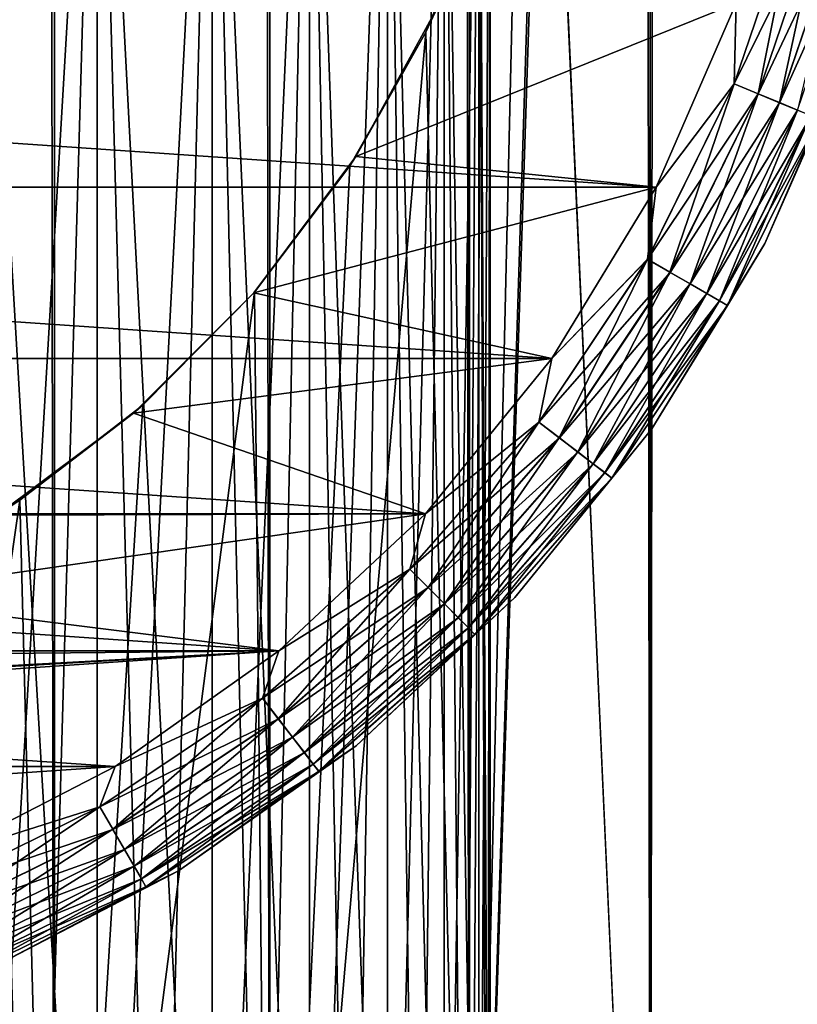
# Model space of a CAD drawing. Extents: x -265 to 265, y 0 to 1307.
# Tile 93 of 256: x 255.46 to 261.81, y 7.8 to 15.85. Entities that reach past the tile are written whole.
import ezdxf

# ---------------------------------------------------------------- set-up
doc = ezdxf.new("R2010")
doc.units = 0
doc.header["$LTSCALE"] = 65.185185
for name, color, linetype in [('305', 7, 'CONTINUOUS'), ('309', 7, 'CONTINUOUS'), ('39', 7, 'CONTINUOUS'), ('40', 7, 'CONTINUOUS'), ('48', 7, 'CONTINUOUS'), ('49', 7, 'CONTINUOUS'), ('50', 7, 'CONTINUOUS'), ('52', 7, 'CONTINUOUS'), ('56', 7, 'CONTINUOUS'), ('60', 7, 'CONTINUOUS'), ('64', 7, 'CONTINUOUS'), ('65', 7, 'CONTINUOUS')]:
    doc.layers.add(name, color=color, linetype=linetype)

msp = doc.modelspace()

# ---------------------------------------------------------------- linework, layer by layer
at = {"layer": '305', "color": 7, "linetype": 'CONTINUOUS'}
for points in [[(-263, 33.3, 15), (263, 33.3, 15), (-263, 6.7, 15), (-263, 33.3, 15)], [(-263, 6.7, 15), (263, 33.3, 15), (263, 6.7, 15), (-263, 6.7, 15)]]:
    msp.add_3dface(points, dxfattribs=at)
at = {"layer": '309', "color": 7, "linetype": 'CONTINUOUS'}
for points in [[(-263, 6.7, 25), (263, 6.7, 25), (-263, 33.3, 25), (-263, 6.7, 25)], [(-263, 33.3, 25), (263, 6.7, 25), (263, 33.3, 25), (-263, 33.3, 25)]]:
    msp.add_3dface(points, dxfattribs=at)
at = {"layer": '39', "color": 7, "linetype": 'CONTINUOUS'}
for points in [[(253.8823, 1, 14.4889), (255.7403, 1, 13.8582), (253.8823, 1299, 14.4889), (253.8823, 1, 14.4889)], [(253.8823, 1299, 14.4889), (255.7403, 1, 13.8582), (255.7403, 1299, 13.8582), (253.8823, 1299, 14.4889)], [(255.7403, 1, 13.8582), (257.5, 1, 12.9904), (255.7403, 1299, 13.8582), (255.7403, 1, 13.8582)], [(255.7403, 1299, 13.8582), (257.5, 1, 12.9904), (257.5, 1299, 12.9904), (255.7403, 1299, 13.8582)], [(257.5, 1, 12.9904), (259.1314, 1, 11.9003), (257.5, 1299, 12.9904), (257.5, 1, 12.9904)], [(257.5, 1299, 12.9904), (259.1314, 1, 11.9003), (259.1314, 1299, 11.9003), (257.5, 1299, 12.9904)], [(259.1314, 1, 11.9003), (260.6066, 1, 10.6066), (259.1314, 1299, 11.9003), (259.1314, 1, 11.9003)], [(259.1314, 1299, 11.9003), (260.6066, 1, 10.6066), (260.6066, 1299, 10.6066), (259.1314, 1299, 11.9003)], [(260.6066, 1, 10.6066), (261.9003, 1, 9.1314), (260.6066, 1299, 10.6066), (260.6066, 1, 10.6066)], [(260.6066, 1299, 10.6066), (261.9003, 1, 9.1314), (261.9003, 1299, 9.1314), (260.6066, 1299, 10.6066)]]:
    msp.add_3dface(points, dxfattribs=at)
at = {"layer": '40', "color": 7, "linetype": 'CONTINUOUS'}
for points in [[(260.6066, 1299, -10.6066), (260.6066, 1, -10.6066), (259.75, 20, -11.399), (260.6066, 1299, -10.6066)], [(261.9003, 1, -9.1314), (260.6066, 1, -10.6066), (261.9003, 1299, -9.1314), (261.9003, 1, -9.1314)], [(261.9003, 1299, -9.1314), (260.6066, 1, -10.6066), (260.6066, 1299, -10.6066), (261.9003, 1299, -9.1314)], [(260.6066, 1, -10.6066), (259.1314, 1, -11.9003), (259.75, 20, -11.399), (260.6066, 1, -10.6066)], [(259.75, 20, -11.399), (259.1314, 1, -11.9003), (259.6951, 18.9668, -11.4457), (259.75, 20, -11.399)], [(259.6951, 18.9668, -11.4457), (259.1314, 1, -11.9003), (259.525, 17.9175, -11.5877), (259.6951, 18.9668, -11.4457)], [(259.525, 17.9175, -11.5877), (259.1314, 1, -11.9003), (259.2244, 16.842, -11.8284), (259.525, 17.9175, -11.5877)], [(259.2244, 16.842, -11.8284), (259.1314, 1, -11.9003), (258.7723, 15.7446, -12.1674), (259.2244, 16.842, -11.8284)], [(259.1314, 1, -11.9003), (257.5, 1, -12.9904), (258.7723, 15.7446, -12.1674), (259.1314, 1, -11.9003)], [(258.7723, 15.7446, -12.1674), (257.5, 1, -12.9904), (258.1533, 14.6534, -12.5906), (258.7723, 15.7446, -12.1674)], [(258.1533, 14.6534, -12.5906), (257.5, 1, -12.9904), (257.3737, 13.621, -13.0625), (258.1533, 14.6534, -12.5906)], [(257.5, 1, -12.9904), (255.7403, 1, -13.8582), (257.3737, 13.621, -13.0625), (257.5, 1, -12.9904)], [(257.3737, 13.621, -13.0625), (255.7403, 1, -13.8582), (256.4613, 12.6984, -13.537), (257.3737, 13.621, -13.0625)], [(256.4613, 12.6984, -13.537), (255.7403, 1, -13.8582), (255.4584, 11.9211, -13.9716), (256.4613, 12.6984, -13.537)], [(255.7403, 1, -13.8582), (253.8823, 1, -14.4889), (255.4584, 11.9211, -13.9716), (255.7403, 1, -13.8582)], [(255.4584, 11.9211, -13.9716), (253.8823, 1, -14.4889), (254.4009, 11.2997, -14.3399), (255.4584, 11.9211, -13.9716)]]:
    msp.add_3dface(points, dxfattribs=at)
at = {"layer": '48', "color": 7, "linetype": 'CONTINUOUS'}
for points in [[(259.2244, 16.842, -11.8284), (258.7723, 15.7446, -12.1674), (258.8689, 15.9497, -25), (259.2244, 16.842, -11.8284)], [(258.8689, 15.9497, -25), (258.7723, 15.7446, -12.1674), (258.2022, 14.7288, -25), (258.8689, 15.9497, -25)], [(258.7723, 15.7446, -12.1674), (258.1533, 14.6534, -12.5906), (258.2022, 14.7288, -25), (258.7723, 15.7446, -12.1674)], [(258.2022, 14.7288, -25), (257.3737, 13.621, -13.0625), (257.3686, 13.6151, -25), (258.2022, 14.7288, -25)], [(258.1533, 14.6534, -12.5906), (257.3737, 13.621, -13.0625), (258.2022, 14.7288, -25), (258.1533, 14.6534, -12.5906)], [(257.3686, 13.6151, -25), (256.4613, 12.6984, -13.537), (256.3849, 12.6314, -25), (257.3686, 13.6151, -25)], [(257.3737, 13.621, -13.0625), (256.4613, 12.6984, -13.537), (257.3686, 13.6151, -25), (257.3737, 13.621, -13.0625)], [(256.3849, 12.6314, -25), (255.4584, 11.9211, -13.9716), (255.2712, 11.7978, -25), (256.3849, 12.6314, -25)], [(256.4613, 12.6984, -13.537), (255.4584, 11.9211, -13.9716), (256.3849, 12.6314, -25), (256.4613, 12.6984, -13.537)], [(255.4584, 11.9211, -13.9716), (254.4009, 11.2997, -14.3399), (255.2712, 11.7978, -25), (255.4584, 11.9211, -13.9716)]]:
    msp.add_3dface(points, dxfattribs=at)
at = {"layer": '49', "color": 7, "linetype": 'CONTINUOUS'}
for points in [[(258.8689, 15.9497, -25), (258.2022, 14.7288, -25), (261.3071, 15.9814, -25), (258.8689, 15.9497, -25)], [(261.3071, 15.9814, -25), (258.2022, 14.7288, -25), (260.6546, 14.4792, -25), (261.3071, 15.9814, -25)], [(258.2022, 14.7288, -25), (257.3686, 13.6151, -25), (260.6546, 14.4792, -25), (258.2022, 14.7288, -25)], [(260.6546, 14.4792, -25), (257.3686, 13.6151, -25), (259.8036, 13.0798, -25), (260.6546, 14.4792, -25)], [(257.3686, 13.6151, -25), (256.3849, 12.6314, -25), (259.8036, 13.0798, -25), (257.3686, 13.6151, -25)], [(259.8036, 13.0798, -25), (256.3849, 12.6314, -25), (258.77, 11.8093, -25), (259.8036, 13.0798, -25)], [(256.3849, 12.6314, -25), (255.2712, 11.7978, -25), (258.77, 11.8093, -25), (256.3849, 12.6314, -25)], [(255.2712, 11.7978, -25), (254.0503, 11.1311, -25), (258.77, 11.8093, -25), (255.2712, 11.7978, -25)], [(258.77, 11.8093, -25), (254.0503, 11.1311, -25), (257.573, 10.6914, -25), (258.77, 11.8093, -25)], [(254.0503, 11.1311, -25), (252.7469, 10.6449, -25), (257.573, 10.6914, -25), (254.0503, 11.1311, -25)], [(250, 10.25, -25), (243.765, 9.7469, -25), (257.573, 10.6914, -25), (250, 10.25, -25)], [(257.573, 10.6914, -25), (243.765, 9.7469, -25), (256.235, 9.7469, -25), (257.573, 10.6914, -25)], [(251.3876, 10.3492, -25), (250, 10.25, -25), (257.573, 10.6914, -25), (251.3876, 10.3492, -25)], [(252.7469, 10.6449, -25), (251.3876, 10.3492, -25), (257.573, 10.6914, -25), (252.7469, 10.6449, -25)], [(243.765, 9.7469, -25), (245.2192, 8.9934, -25), (256.235, 9.7469, -25), (243.765, 9.7469, -25)], [(256.235, 9.7469, -25), (245.2192, 8.9934, -25), (254.7808, 8.9934, -25), (256.235, 9.7469, -25)]]:
    msp.add_3dface(points, dxfattribs=at)
at = {"layer": '50', "color": 7, "linetype": 'CONTINUOUS'}
for points in [[(239.3454, 14.4792, -75), (238.6929, 15.9814, -75), (260.6546, 14.4792, -75), (239.3454, 14.4792, -75)], [(260.6546, 14.4792, -75), (238.6929, 15.9814, -75), (261.3071, 15.9814, -75), (260.6546, 14.4792, -75)], [(240.1964, 13.0798, -75), (239.3454, 14.4792, -75), (259.8036, 13.0798, -75), (240.1964, 13.0798, -75)], [(259.8036, 13.0798, -75), (239.3454, 14.4792, -75), (260.6546, 14.4792, -75), (259.8036, 13.0798, -75)], [(241.23, 11.8093, -75), (240.1964, 13.0798, -75), (258.77, 11.8093, -75), (241.23, 11.8093, -75)], [(258.77, 11.8093, -75), (240.1964, 13.0798, -75), (259.8036, 13.0798, -75), (258.77, 11.8093, -75)], [(242.427, 10.6914, -75), (241.23, 11.8093, -75), (257.573, 10.6914, -75), (242.427, 10.6914, -75)], [(257.573, 10.6914, -75), (241.23, 11.8093, -75), (258.77, 11.8093, -75), (257.573, 10.6914, -75)], [(243.765, 9.7469, -75), (242.427, 10.6914, -75), (256.235, 9.7469, -75), (243.765, 9.7469, -75)], [(256.235, 9.7469, -75), (242.427, 10.6914, -75), (257.573, 10.6914, -75), (256.235, 9.7469, -75)], [(254.7808, 8.9934, -75), (243.765, 9.7469, -75), (256.235, 9.7469, -75), (254.7808, 8.9934, -75)]]:
    msp.add_3dface(points, dxfattribs=at)
at = {"layer": '52', "color": 7, "linetype": 'CONTINUOUS'}
for points in [[(261.5425, 14.0192, -74), (262.2494, 15.6466, -74), (261.5425, 14.0192, -26), (261.5425, 14.0192, -74)], [(261.5425, 14.0192, -26), (262.2494, 15.6466, -74), (262.2494, 15.6466, -26), (261.5425, 14.0192, -26)], [(260.6206, 12.5032, -74), (261.5425, 14.0192, -74), (260.6206, 12.5032, -26), (260.6206, 12.5032, -74)], [(260.6206, 12.5032, -26), (261.5425, 14.0192, -74), (261.5425, 14.0192, -26), (260.6206, 12.5032, -26)], [(259.5009, 11.1268, -74), (260.6206, 12.5032, -74), (259.5009, 11.1268, -26), (259.5009, 11.1268, -74)], [(259.5009, 11.1268, -26), (260.6206, 12.5032, -74), (260.6206, 12.5032, -26), (259.5009, 11.1268, -26)], [(258.2041, 9.9158, -74), (259.5009, 11.1268, -74), (258.2041, 9.9158, -26), (258.2041, 9.9158, -74)], [(258.2041, 9.9158, -26), (259.5009, 11.1268, -74), (259.5009, 11.1268, -26), (258.2041, 9.9158, -26)], [(256.7546, 8.8925, -74), (258.2041, 9.9158, -74), (256.7546, 8.8925, -26), (256.7546, 8.8925, -74)], [(256.7546, 8.8925, -26), (258.2041, 9.9158, -74), (258.2041, 9.9158, -26), (256.7546, 8.8925, -26)], [(255.1792, 8.0763, -74), (256.7546, 8.8925, -74), (255.1792, 8.0763, -26), (255.1792, 8.0763, -74)], [(255.1792, 8.0763, -26), (256.7546, 8.8925, -74), (256.7546, 8.8925, -26), (255.1792, 8.0763, -26)]]:
    msp.add_3dface(points, dxfattribs=at)
at = {"layer": '56', "color": 7, "linetype": 'CONTINUOUS'}
for points in [[(261.2911, 15.3231, -74.9752), (261.3071, 15.9814, -75), (261.805, 16.8369, -74.9752), (261.2911, 15.3231, -74.9752)], [(261.2911, 15.3231, -74.9752), (261.805, 16.8369, -74.9752), (261.4867, 15.2421, -74.9014), (261.2911, 15.3231, -74.9752)], [(261.4867, 15.2421, -74.9014), (261.805, 16.8369, -74.9752), (262.0094, 16.7821, -74.9014), (261.4867, 15.2421, -74.9014)], [(261.4867, 15.2421, -74.9014), (262.0094, 16.7821, -74.9014), (261.6621, 15.1694, -74.7823), (261.4867, 15.2421, -74.9014)], [(261.6621, 15.1694, -74.7823), (262.0094, 16.7821, -74.9014), (262.1928, 16.7329, -74.7823), (261.6621, 15.1694, -74.7823)], [(261.6621, 15.1694, -74.7823), (262.1928, 16.7329, -74.7823), (261.8086, 15.1087, -74.6238), (261.6621, 15.1694, -74.7823)], [(260.6546, 14.4792, -75), (261.3071, 15.9814, -75), (261.2911, 15.3231, -74.9752), (260.6546, 14.4792, -75)], [(262.2494, 15.6466, -74), (261.5425, 14.0192, -74), (261.9873, 15.0347, -74.2225), (262.2494, 15.6466, -74)], [(260.5841, 13.8893, -74.9752), (260.6546, 14.4792, -75), (261.2911, 15.3231, -74.9752), (260.5841, 13.8893, -74.9752)], [(260.5841, 13.8893, -74.9752), (261.2911, 15.3231, -74.9752), (260.7674, 13.7835, -74.9014), (260.5841, 13.8893, -74.9752)], [(260.7674, 13.7835, -74.9014), (261.2911, 15.3231, -74.9752), (261.4867, 15.2421, -74.9014), (260.7674, 13.7835, -74.9014)], [(260.7674, 13.7835, -74.9014), (261.4867, 15.2421, -74.9014), (260.9318, 13.6885, -74.7823), (260.7674, 13.7835, -74.9014)], [(260.9318, 13.6885, -74.7823), (261.4867, 15.2421, -74.9014), (261.6621, 15.1694, -74.7823), (260.9318, 13.6885, -74.7823)], [(260.9318, 13.6885, -74.7823), (261.6621, 15.1694, -74.7823), (261.0691, 13.6092, -74.6238), (260.9318, 13.6885, -74.7823)], [(261.0691, 13.6092, -74.6238), (261.6621, 15.1694, -74.7823), (261.8086, 15.1087, -74.6238), (261.0691, 13.6092, -74.6238)], [(261.0691, 13.6092, -74.6238), (261.8086, 15.1087, -74.6238), (261.1725, 13.5496, -74.4341), (261.0691, 13.6092, -74.6238)], [(261.1725, 13.5496, -74.4341), (261.8086, 15.1087, -74.6238), (261.9189, 15.0631, -74.4341), (261.1725, 13.5496, -74.4341)], [(261.1725, 13.5496, -74.4341), (261.9189, 15.0631, -74.4341), (261.2366, 13.5125, -74.2225), (261.1725, 13.5496, -74.4341)], [(261.2366, 13.5125, -74.2225), (261.9189, 15.0631, -74.4341), (261.9873, 15.0347, -74.2225), (261.2366, 13.5125, -74.2225)], [(261.5425, 14.0192, -74), (261.2366, 13.5125, -74.2225), (261.9873, 15.0347, -74.2225), (261.5425, 14.0192, -74)], [(259.8036, 13.0798, -75), (260.6546, 14.4792, -75), (260.5841, 13.8893, -74.9752), (259.8036, 13.0798, -75)], [(261.5425, 14.0192, -74), (260.6206, 12.5032, -74), (261.2366, 13.5125, -74.2225), (261.5425, 14.0192, -74)], [(259.6959, 12.5601, -74.9752), (259.8036, 13.0798, -75), (260.5841, 13.8893, -74.9752), (259.6959, 12.5601, -74.9752)], [(259.6959, 12.5601, -74.9752), (260.5841, 13.8893, -74.9752), (259.8638, 12.4312, -74.9014), (259.6959, 12.5601, -74.9752)], [(259.8638, 12.4312, -74.9014), (260.5841, 13.8893, -74.9752), (260.7674, 13.7835, -74.9014), (259.8638, 12.4312, -74.9014)], [(259.8638, 12.4312, -74.9014), (260.7674, 13.7835, -74.9014), (260.0145, 12.3156, -74.7823), (259.8638, 12.4312, -74.9014)], [(260.0145, 12.3156, -74.7823), (260.7674, 13.7835, -74.9014), (260.9318, 13.6885, -74.7823), (260.0145, 12.3156, -74.7823)], [(260.0145, 12.3156, -74.7823), (260.9318, 13.6885, -74.7823), (260.1403, 12.2191, -74.6238), (260.0145, 12.3156, -74.7823)], [(260.1403, 12.2191, -74.6238), (260.9318, 13.6885, -74.7823), (261.0691, 13.6092, -74.6238), (260.1403, 12.2191, -74.6238)], [(260.1403, 12.2191, -74.6238), (261.0691, 13.6092, -74.6238), (260.2349, 12.1464, -74.4341), (260.1403, 12.2191, -74.6238)], [(260.2349, 12.1464, -74.4341), (261.0691, 13.6092, -74.6238), (261.1725, 13.5496, -74.4341), (260.2349, 12.1464, -74.4341)], [(260.2349, 12.1464, -74.4341), (261.1725, 13.5496, -74.4341), (260.2937, 12.1014, -74.2225), (260.2349, 12.1464, -74.4341)], [(260.2937, 12.1014, -74.2225), (261.1725, 13.5496, -74.4341), (261.2366, 13.5125, -74.2225), (260.2937, 12.1014, -74.2225)], [(260.6206, 12.5032, -74), (260.2937, 12.1014, -74.2225), (261.2366, 13.5125, -74.2225), (260.6206, 12.5032, -74)], [(258.77, 11.8093, -75), (259.8036, 13.0798, -75), (259.6959, 12.5601, -74.9752), (258.77, 11.8093, -75)], [(258.6419, 11.3581, -74.9752), (258.77, 11.8093, -75), (259.6959, 12.5601, -74.9752), (258.6419, 11.3581, -74.9752)], [(258.6419, 11.3581, -74.9752), (259.6959, 12.5601, -74.9752), (258.7915, 11.2085, -74.9014), (258.6419, 11.3581, -74.9752)], [(258.7915, 11.2085, -74.9014), (259.6959, 12.5601, -74.9752), (259.8638, 12.4312, -74.9014), (258.7915, 11.2085, -74.9014)], [(260.6206, 12.5032, -74), (259.5009, 11.1268, -74), (260.2937, 12.1014, -74.2225), (260.6206, 12.5032, -74)], [(258.7915, 11.2085, -74.9014), (259.8638, 12.4312, -74.9014), (258.9258, 11.0742, -74.7823), (258.7915, 11.2085, -74.9014)], [(258.9258, 11.0742, -74.7823), (259.8638, 12.4312, -74.9014), (260.0145, 12.3156, -74.7823), (258.9258, 11.0742, -74.7823)], [(258.9258, 11.0742, -74.7823), (260.0145, 12.3156, -74.7823), (259.0379, 10.9621, -74.6238), (258.9258, 11.0742, -74.7823)], [(259.0379, 10.9621, -74.6238), (260.0145, 12.3156, -74.7823), (260.1403, 12.2191, -74.6238), (259.0379, 10.9621, -74.6238)], [(259.0379, 10.9621, -74.6238), (260.1403, 12.2191, -74.6238), (259.1223, 10.8777, -74.4341), (259.0379, 10.9621, -74.6238)], [(259.1223, 10.8777, -74.4341), (260.1403, 12.2191, -74.6238), (260.2349, 12.1464, -74.4341), (259.1223, 10.8777, -74.4341)], [(259.1223, 10.8777, -74.4341), (260.2349, 12.1464, -74.4341), (259.1747, 10.8253, -74.2225), (259.1223, 10.8777, -74.4341)], [(259.1747, 10.8253, -74.2225), (260.2349, 12.1464, -74.4341), (260.2937, 12.1014, -74.2225), (259.1747, 10.8253, -74.2225)], [(259.5009, 11.1268, -74), (259.1747, 10.8253, -74.2225), (260.2937, 12.1014, -74.2225), (259.5009, 11.1268, -74)], [(257.573, 10.6914, -75), (258.77, 11.8093, -75), (258.6419, 11.3581, -74.9752), (257.573, 10.6914, -75)], [(257.4399, 10.3041, -74.9752), (257.573, 10.6914, -75), (258.6419, 11.3581, -74.9752), (257.4399, 10.3041, -74.9752)], [(257.4399, 10.3041, -74.9752), (258.6419, 11.3581, -74.9752), (257.5688, 10.1362, -74.9014), (257.4399, 10.3041, -74.9752)], [(257.5688, 10.1362, -74.9014), (258.6419, 11.3581, -74.9752), (258.7915, 11.2085, -74.9014), (257.5688, 10.1362, -74.9014)], [(257.5688, 10.1362, -74.9014), (258.7915, 11.2085, -74.9014), (257.6844, 9.9855, -74.7823), (257.5688, 10.1362, -74.9014)], [(257.6844, 9.9855, -74.7823), (258.7915, 11.2085, -74.9014), (258.9258, 11.0742, -74.7823), (257.6844, 9.9855, -74.7823)], [(259.5009, 11.1268, -74), (258.2041, 9.9158, -74), (259.1747, 10.8253, -74.2225), (259.5009, 11.1268, -74)], [(257.6844, 9.9855, -74.7823), (258.9258, 11.0742, -74.7823), (257.7809, 9.8597, -74.6238), (257.6844, 9.9855, -74.7823)], [(257.7809, 9.8597, -74.6238), (258.9258, 11.0742, -74.7823), (259.0379, 10.9621, -74.6238), (257.7809, 9.8597, -74.6238)], [(257.7809, 9.8597, -74.6238), (259.0379, 10.9621, -74.6238), (257.8536, 9.7651, -74.4341), (257.7809, 9.8597, -74.6238)], [(257.8536, 9.7651, -74.4341), (259.0379, 10.9621, -74.6238), (259.1223, 10.8777, -74.4341), (257.8536, 9.7651, -74.4341)], [(257.8536, 9.7651, -74.4341), (259.1223, 10.8777, -74.4341), (257.8986, 9.7063, -74.2225), (257.8536, 9.7651, -74.4341)], [(257.8986, 9.7063, -74.2225), (259.1223, 10.8777, -74.4341), (259.1747, 10.8253, -74.2225), (257.8986, 9.7063, -74.2225)], [(258.2041, 9.9158, -74), (257.8986, 9.7063, -74.2225), (259.1747, 10.8253, -74.2225), (258.2041, 9.9158, -74)], [(256.235, 9.7469, -75), (257.573, 10.6914, -75), (257.4399, 10.3041, -74.9752), (256.235, 9.7469, -75)], [(256.1107, 9.4159, -74.9752), (256.235, 9.7469, -75), (257.4399, 10.3041, -74.9752), (256.1107, 9.4159, -74.9752)], [(256.1107, 9.4159, -74.9752), (257.4399, 10.3041, -74.9752), (256.2165, 9.2326, -74.9014), (256.1107, 9.4159, -74.9752)], [(256.2165, 9.2326, -74.9014), (257.4399, 10.3041, -74.9752), (257.5688, 10.1362, -74.9014), (256.2165, 9.2326, -74.9014)], [(256.2165, 9.2326, -74.9014), (257.5688, 10.1362, -74.9014), (256.3115, 9.0682, -74.7823), (256.2165, 9.2326, -74.9014)], [(256.3115, 9.0682, -74.7823), (257.5688, 10.1362, -74.9014), (257.6844, 9.9855, -74.7823), (256.3115, 9.0682, -74.7823)], [(256.3115, 9.0682, -74.7823), (257.6844, 9.9855, -74.7823), (256.3908, 8.9309, -74.6238), (256.3115, 9.0682, -74.7823)], [(256.3908, 8.9309, -74.6238), (257.6844, 9.9855, -74.7823), (257.7809, 9.8597, -74.6238), (256.3908, 8.9309, -74.6238)], [(258.2041, 9.9158, -74), (256.7546, 8.8925, -74), (257.8986, 9.7063, -74.2225), (258.2041, 9.9158, -74)], [(256.3908, 8.9309, -74.6238), (257.7809, 9.8597, -74.6238), (256.4504, 8.8275, -74.4341), (256.3908, 8.9309, -74.6238)], [(256.4504, 8.8275, -74.4341), (257.7809, 9.8597, -74.6238), (257.8536, 9.7651, -74.4341), (256.4504, 8.8275, -74.4341)], [(254.7808, 8.9934, -75), (256.235, 9.7469, -75), (256.1107, 9.4159, -74.9752), (254.7808, 8.9934, -75)], [(256.4504, 8.8275, -74.4341), (257.8536, 9.7651, -74.4341), (256.4875, 8.7634, -74.2225), (256.4504, 8.8275, -74.4341)], [(256.4875, 8.7634, -74.2225), (257.8536, 9.7651, -74.4341), (257.8986, 9.7063, -74.2225), (256.4875, 8.7634, -74.2225)], [(256.7546, 8.8925, -74), (256.4875, 8.7634, -74.2225), (257.8986, 9.7063, -74.2225), (256.7546, 8.8925, -74)], [(254.6769, 8.7089, -74.9752), (254.7808, 8.9934, -75), (256.1107, 9.4159, -74.9752), (254.6769, 8.7089, -74.9752)], [(254.6769, 8.7089, -74.9752), (256.1107, 9.4159, -74.9752), (254.7579, 8.5133, -74.9014), (254.6769, 8.7089, -74.9752)], [(254.7579, 8.5133, -74.9014), (256.1107, 9.4159, -74.9752), (256.2165, 9.2326, -74.9014), (254.7579, 8.5133, -74.9014)], [(254.7579, 8.5133, -74.9014), (256.2165, 9.2326, -74.9014), (254.8306, 8.3379, -74.7823), (254.7579, 8.5133, -74.9014)], [(254.8306, 8.3379, -74.7823), (256.2165, 9.2326, -74.9014), (256.3115, 9.0682, -74.7823), (254.8306, 8.3379, -74.7823)], [(254.8306, 8.3379, -74.7823), (256.3115, 9.0682, -74.7823), (254.8913, 8.1914, -74.6238), (254.8306, 8.3379, -74.7823)], [(254.8913, 8.1914, -74.6238), (256.3115, 9.0682, -74.7823), (256.3908, 8.9309, -74.6238), (254.8913, 8.1914, -74.6238)], [(254.8913, 8.1914, -74.6238), (256.3908, 8.9309, -74.6238), (254.9369, 8.0811, -74.4341), (254.8913, 8.1914, -74.6238)], [(254.9369, 8.0811, -74.4341), (256.3908, 8.9309, -74.6238), (256.4504, 8.8275, -74.4341), (254.9369, 8.0811, -74.4341)], [(256.7546, 8.8925, -74), (255.1792, 8.0763, -74), (256.4875, 8.7634, -74.2225), (256.7546, 8.8925, -74)], [(254.9369, 8.0811, -74.4341), (256.4504, 8.8275, -74.4341), (254.9653, 8.0127, -74.2225), (254.9369, 8.0811, -74.4341)], [(254.9653, 8.0127, -74.2225), (256.4504, 8.8275, -74.4341), (256.4875, 8.7634, -74.2225), (254.9653, 8.0127, -74.2225)], [(255.1792, 8.0763, -74), (254.9653, 8.0127, -74.2225), (256.4875, 8.7634, -74.2225), (255.1792, 8.0763, -74)]]:
    msp.add_3dface(points, dxfattribs=at)
at = {"layer": '60', "color": 7, "linetype": 'CONTINUOUS'}
for points in [[(261.806, 16.8366, -25.0251), (261.3071, 15.9814, -25), (261.2921, 15.3226, -25.0251), (261.806, 16.8366, -25.0251)], [(261.806, 16.8366, -25.0251), (261.2921, 15.3226, -25.0251), (262.0104, 16.7818, -25.0991), (261.806, 16.8366, -25.0251)], [(262.0104, 16.7818, -25.0991), (261.2921, 15.3226, -25.0251), (261.4876, 15.2417, -25.0991), (262.0104, 16.7818, -25.0991)], [(262.0104, 16.7818, -25.0991), (261.4876, 15.2417, -25.0991), (262.1937, 16.7327, -25.2184), (262.0104, 16.7818, -25.0991)], [(262.1937, 16.7327, -25.2184), (261.4876, 15.2417, -25.0991), (261.6629, 15.1691, -25.2184), (262.1937, 16.7327, -25.2184)], [(262.1937, 16.7327, -25.2184), (261.6629, 15.1691, -25.2184), (262.3467, 16.6917, -25.377), (262.1937, 16.7327, -25.2184)], [(262.3467, 16.6917, -25.377), (261.6629, 15.1691, -25.2184), (261.8093, 15.1084, -25.377), (262.3467, 16.6917, -25.377)], [(261.3071, 15.9814, -25), (260.6546, 14.4792, -25), (261.2921, 15.3226, -25.0251), (261.3071, 15.9814, -25)], [(261.5425, 14.0192, -26), (262.2494, 15.6466, -26), (261.9875, 15.0346, -25.7786), (261.5425, 14.0192, -26)], [(261.2921, 15.3226, -25.0251), (260.6546, 14.4792, -25), (260.585, 13.8887, -25.0251), (261.2921, 15.3226, -25.0251)], [(261.2921, 15.3226, -25.0251), (260.585, 13.8887, -25.0251), (261.4876, 15.2417, -25.0991), (261.2921, 15.3226, -25.0251)], [(261.4876, 15.2417, -25.0991), (260.585, 13.8887, -25.0251), (260.7682, 13.783, -25.0991), (261.4876, 15.2417, -25.0991)], [(261.4876, 15.2417, -25.0991), (260.7682, 13.783, -25.0991), (261.6629, 15.1691, -25.2184), (261.4876, 15.2417, -25.0991)], [(261.6629, 15.1691, -25.2184), (260.7682, 13.783, -25.0991), (260.9326, 13.6881, -25.2184), (261.6629, 15.1691, -25.2184)], [(261.6629, 15.1691, -25.2184), (260.9326, 13.6881, -25.2184), (261.8093, 15.1084, -25.377), (261.6629, 15.1691, -25.2184)], [(261.8093, 15.1084, -25.377), (260.9326, 13.6881, -25.2184), (261.0698, 13.6089, -25.377), (261.8093, 15.1084, -25.377)], [(261.8093, 15.1084, -25.377), (261.0698, 13.6089, -25.377), (261.9193, 15.0629, -25.5669), (261.8093, 15.1084, -25.377)], [(261.9193, 15.0629, -25.5669), (261.0698, 13.6089, -25.377), (261.1729, 13.5493, -25.5669), (261.9193, 15.0629, -25.5669)], [(261.9193, 15.0629, -25.5669), (261.1729, 13.5493, -25.5669), (261.9875, 15.0346, -25.7786), (261.9193, 15.0629, -25.5669)], [(261.9875, 15.0346, -25.7786), (261.1729, 13.5493, -25.5669), (261.2368, 13.5124, -25.7786), (261.9875, 15.0346, -25.7786)], [(261.5425, 14.0192, -26), (261.9875, 15.0346, -25.7786), (261.2368, 13.5124, -25.7786), (261.5425, 14.0192, -26)], [(260.6546, 14.4792, -25), (259.8036, 13.0798, -25), (260.585, 13.8887, -25.0251), (260.6546, 14.4792, -25)], [(260.6206, 12.5032, -26), (261.5425, 14.0192, -26), (261.2368, 13.5124, -25.7786), (260.6206, 12.5032, -26)], [(260.585, 13.8887, -25.0251), (259.8036, 13.0798, -25), (259.6968, 12.5594, -25.0251), (260.585, 13.8887, -25.0251)], [(260.585, 13.8887, -25.0251), (259.6968, 12.5594, -25.0251), (260.7682, 13.783, -25.0991), (260.585, 13.8887, -25.0251)], [(260.7682, 13.783, -25.0991), (259.6968, 12.5594, -25.0251), (259.8646, 12.4306, -25.0991), (260.7682, 13.783, -25.0991)], [(260.7682, 13.783, -25.0991), (259.8646, 12.4306, -25.0991), (260.9326, 13.6881, -25.2184), (260.7682, 13.783, -25.0991)], [(260.9326, 13.6881, -25.2184), (259.8646, 12.4306, -25.0991), (260.0152, 12.3151, -25.2184), (260.9326, 13.6881, -25.2184)], [(260.9326, 13.6881, -25.2184), (260.0152, 12.3151, -25.2184), (261.0698, 13.6089, -25.377), (260.9326, 13.6881, -25.2184)], [(261.0698, 13.6089, -25.377), (260.0152, 12.3151, -25.2184), (260.1408, 12.2187, -25.377), (261.0698, 13.6089, -25.377)], [(261.0698, 13.6089, -25.377), (260.1408, 12.2187, -25.377), (261.1729, 13.5493, -25.5669), (261.0698, 13.6089, -25.377)], [(261.1729, 13.5493, -25.5669), (260.1408, 12.2187, -25.377), (260.2353, 12.1462, -25.5669), (261.1729, 13.5493, -25.5669)], [(261.1729, 13.5493, -25.5669), (260.2353, 12.1462, -25.5669), (261.2368, 13.5124, -25.7786), (261.1729, 13.5493, -25.5669)], [(261.2368, 13.5124, -25.7786), (260.2353, 12.1462, -25.5669), (260.2939, 12.1012, -25.7786), (261.2368, 13.5124, -25.7786)], [(260.6206, 12.5032, -26), (261.2368, 13.5124, -25.7786), (260.2939, 12.1012, -25.7786), (260.6206, 12.5032, -26)], [(259.8036, 13.0798, -25), (258.77, 11.8093, -25), (259.6968, 12.5594, -25.0251), (259.8036, 13.0798, -25)], [(259.6968, 12.5594, -25.0251), (258.77, 11.8093, -25), (258.6426, 11.3574, -25.0251), (259.6968, 12.5594, -25.0251)], [(259.6968, 12.5594, -25.0251), (258.6426, 11.3574, -25.0251), (259.8646, 12.4306, -25.0991), (259.6968, 12.5594, -25.0251)], [(259.5009, 11.1268, -26), (260.6206, 12.5032, -26), (260.2939, 12.1012, -25.7786), (259.5009, 11.1268, -26)], [(259.8646, 12.4306, -25.0991), (258.6426, 11.3574, -25.0251), (258.7922, 11.2078, -25.0991), (259.8646, 12.4306, -25.0991)], [(259.8646, 12.4306, -25.0991), (258.7922, 11.2078, -25.0991), (260.0152, 12.3151, -25.2184), (259.8646, 12.4306, -25.0991)], [(260.0152, 12.3151, -25.2184), (258.7922, 11.2078, -25.0991), (258.9264, 11.0736, -25.2184), (260.0152, 12.3151, -25.2184)], [(260.0152, 12.3151, -25.2184), (258.9264, 11.0736, -25.2184), (260.1408, 12.2187, -25.377), (260.0152, 12.3151, -25.2184)], [(260.1408, 12.2187, -25.377), (258.9264, 11.0736, -25.2184), (259.0384, 10.9616, -25.377), (260.1408, 12.2187, -25.377)], [(260.1408, 12.2187, -25.377), (259.0384, 10.9616, -25.377), (260.2353, 12.1462, -25.5669), (260.1408, 12.2187, -25.377)], [(260.2353, 12.1462, -25.5669), (259.0384, 10.9616, -25.377), (259.1226, 10.8774, -25.5669), (260.2353, 12.1462, -25.5669)], [(260.2353, 12.1462, -25.5669), (259.1226, 10.8774, -25.5669), (260.2939, 12.1012, -25.7786), (260.2353, 12.1462, -25.5669)], [(260.2939, 12.1012, -25.7786), (259.1226, 10.8774, -25.5669), (259.1748, 10.8252, -25.7786), (260.2939, 12.1012, -25.7786)], [(259.5009, 11.1268, -26), (260.2939, 12.1012, -25.7786), (259.1748, 10.8252, -25.7786), (259.5009, 11.1268, -26)], [(258.77, 11.8093, -25), (257.573, 10.6914, -25), (258.6426, 11.3574, -25.0251), (258.77, 11.8093, -25)], [(258.6426, 11.3574, -25.0251), (257.573, 10.6914, -25), (257.4406, 10.3032, -25.0251), (258.6426, 11.3574, -25.0251)], [(258.6426, 11.3574, -25.0251), (257.4406, 10.3032, -25.0251), (258.7922, 11.2078, -25.0991), (258.6426, 11.3574, -25.0251)], [(258.7922, 11.2078, -25.0991), (257.4406, 10.3032, -25.0251), (257.5694, 10.1354, -25.0991), (258.7922, 11.2078, -25.0991)], [(258.7922, 11.2078, -25.0991), (257.5694, 10.1354, -25.0991), (258.9264, 11.0736, -25.2184), (258.7922, 11.2078, -25.0991)], [(258.2041, 9.9158, -26), (259.5009, 11.1268, -26), (259.1748, 10.8252, -25.7786), (258.2041, 9.9158, -26)], [(258.9264, 11.0736, -25.2184), (257.5694, 10.1354, -25.0991), (257.6849, 9.9848, -25.2184), (258.9264, 11.0736, -25.2184)], [(258.9264, 11.0736, -25.2184), (257.6849, 9.9848, -25.2184), (259.0384, 10.9616, -25.377), (258.9264, 11.0736, -25.2184)], [(259.0384, 10.9616, -25.377), (257.6849, 9.9848, -25.2184), (257.7813, 9.8592, -25.377), (259.0384, 10.9616, -25.377)], [(259.0384, 10.9616, -25.377), (257.7813, 9.8592, -25.377), (259.1226, 10.8774, -25.5669), (259.0384, 10.9616, -25.377)], [(259.1226, 10.8774, -25.5669), (257.7813, 9.8592, -25.377), (257.8538, 9.7647, -25.5669), (259.1226, 10.8774, -25.5669)], [(259.1226, 10.8774, -25.5669), (257.8538, 9.7647, -25.5669), (259.1748, 10.8252, -25.7786), (259.1226, 10.8774, -25.5669)], [(259.1748, 10.8252, -25.7786), (257.8538, 9.7647, -25.5669), (257.8988, 9.7061, -25.7786), (259.1748, 10.8252, -25.7786)], [(258.2041, 9.9158, -26), (259.1748, 10.8252, -25.7786), (257.8988, 9.7061, -25.7786), (258.2041, 9.9158, -26)], [(257.573, 10.6914, -25), (256.235, 9.7469, -25), (257.4406, 10.3032, -25.0251), (257.573, 10.6914, -25)], [(257.4406, 10.3032, -25.0251), (256.235, 9.7469, -25), (256.1113, 9.415, -25.0251), (257.4406, 10.3032, -25.0251)], [(257.4406, 10.3032, -25.0251), (256.1113, 9.415, -25.0251), (257.5694, 10.1354, -25.0991), (257.4406, 10.3032, -25.0251)], [(257.5694, 10.1354, -25.0991), (256.1113, 9.415, -25.0251), (256.217, 9.2318, -25.0991), (257.5694, 10.1354, -25.0991)], [(257.5694, 10.1354, -25.0991), (256.217, 9.2318, -25.0991), (257.6849, 9.9848, -25.2184), (257.5694, 10.1354, -25.0991)], [(257.6849, 9.9848, -25.2184), (256.217, 9.2318, -25.0991), (256.3119, 9.0674, -25.2184), (257.6849, 9.9848, -25.2184)], [(257.6849, 9.9848, -25.2184), (256.3119, 9.0674, -25.2184), (257.7813, 9.8592, -25.377), (257.6849, 9.9848, -25.2184)], [(256.7546, 8.8925, -26), (258.2041, 9.9158, -26), (257.8988, 9.7061, -25.7786), (256.7546, 8.8925, -26)], [(257.7813, 9.8592, -25.377), (256.3119, 9.0674, -25.2184), (256.3911, 8.9302, -25.377), (257.7813, 9.8592, -25.377)], [(257.7813, 9.8592, -25.377), (256.3911, 8.9302, -25.377), (257.8538, 9.7647, -25.5669), (257.7813, 9.8592, -25.377)], [(256.235, 9.7469, -25), (254.7808, 8.9934, -25), (256.1113, 9.415, -25.0251), (256.235, 9.7469, -25)], [(257.8538, 9.7647, -25.5669), (256.3911, 8.9302, -25.377), (256.4507, 8.8271, -25.5669), (257.8538, 9.7647, -25.5669)], [(257.8538, 9.7647, -25.5669), (256.4507, 8.8271, -25.5669), (257.8988, 9.7061, -25.7786), (257.8538, 9.7647, -25.5669)], [(257.8988, 9.7061, -25.7786), (256.4507, 8.8271, -25.5669), (256.4876, 8.7632, -25.7786), (257.8988, 9.7061, -25.7786)], [(256.7546, 8.8925, -26), (257.8988, 9.7061, -25.7786), (256.4876, 8.7632, -25.7786), (256.7546, 8.8925, -26)], [(256.1113, 9.415, -25.0251), (254.7808, 8.9934, -25), (254.6774, 8.7079, -25.0251), (256.1113, 9.415, -25.0251)], [(256.1113, 9.415, -25.0251), (254.6774, 8.7079, -25.0251), (256.217, 9.2318, -25.0991), (256.1113, 9.415, -25.0251)], [(256.217, 9.2318, -25.0991), (254.6774, 8.7079, -25.0251), (254.7583, 8.5124, -25.0991), (256.217, 9.2318, -25.0991)], [(256.217, 9.2318, -25.0991), (254.7583, 8.5124, -25.0991), (256.3119, 9.0674, -25.2184), (256.217, 9.2318, -25.0991)], [(256.3119, 9.0674, -25.2184), (254.7583, 8.5124, -25.0991), (254.8309, 8.3371, -25.2184), (256.3119, 9.0674, -25.2184)], [(256.3119, 9.0674, -25.2184), (254.8309, 8.3371, -25.2184), (256.3911, 8.9302, -25.377), (256.3119, 9.0674, -25.2184)], [(256.3911, 8.9302, -25.377), (254.8309, 8.3371, -25.2184), (254.8916, 8.1907, -25.377), (256.3911, 8.9302, -25.377)], [(256.3911, 8.9302, -25.377), (254.8916, 8.1907, -25.377), (256.4507, 8.8271, -25.5669), (256.3911, 8.9302, -25.377)], [(255.1792, 8.0763, -26), (256.7546, 8.8925, -26), (256.4876, 8.7632, -25.7786), (255.1792, 8.0763, -26)], [(256.4507, 8.8271, -25.5669), (254.8916, 8.1907, -25.377), (254.9371, 8.0807, -25.5669), (256.4507, 8.8271, -25.5669)], [(256.4507, 8.8271, -25.5669), (254.9371, 8.0807, -25.5669), (256.4876, 8.7632, -25.7786), (256.4507, 8.8271, -25.5669)], [(256.4876, 8.7632, -25.7786), (254.9371, 8.0807, -25.5669), (254.9654, 8.0125, -25.7786), (256.4876, 8.7632, -25.7786)], [(255.1792, 8.0763, -26), (256.4876, 8.7632, -25.7786), (254.9654, 8.0125, -25.7786), (255.1792, 8.0763, -26)]]:
    msp.add_3dface(points, dxfattribs=at)
at = {"layer": '64', "color": 7, "linetype": 'CONTINUOUS'}
for points in [[(255.028, 20, 7.8237), (256.0902, 20, 7.0285), (255.028, 2, 7.8237), (255.028, 20, 7.8237)], [(255.028, 2, 7.8237), (256.0902, 20, 7.0285), (255.5733, 2, 7.445), (255.028, 2, 7.8237)], [(255.5733, 2, 7.445), (256.0902, 20, 7.0285), (256.0902, 2, 7.0285), (255.5733, 2, 7.445)], [(256.0902, 20, 7.0285), (257.0285, 20, 6.0902), (256.0902, 2, 7.0285), (256.0902, 20, 7.0285)], [(256.0902, 2, 7.0285), (257.0285, 20, 6.0902), (256.5761, 2, 6.5761), (256.0902, 2, 7.0285)], [(256.5761, 2, 6.5761), (257.0285, 20, 6.0902), (257.0285, 2, 6.0902), (256.5761, 2, 6.5761)], [(257.0285, 20, 6.0902), (257.8237, 20, 5.028), (257.0285, 2, 6.0902), (257.0285, 20, 6.0902)], [(257.0285, 2, 6.0902), (257.8237, 20, 5.028), (257.445, 2, 5.5733), (257.0285, 2, 6.0902)], [(257.445, 2, 5.5733), (257.8237, 20, 5.028), (257.8237, 2, 5.028), (257.445, 2, 5.5733)], [(257.8237, 20, 5.028), (258.4596, 20, 3.8634), (257.8237, 2, 5.028), (257.8237, 20, 5.028)], [(257.8237, 2, 5.028), (258.4596, 20, 3.8634), (258.1624, 2, 4.457), (257.8237, 2, 5.028)], [(258.1624, 2, 4.457), (258.4596, 20, 3.8634), (258.4596, 2, 3.8634), (258.1624, 2, 4.457)], [(258.4596, 20, 3.8634), (258.9233, 20, 2.6201), (258.4596, 2, 3.8634), (258.4596, 20, 3.8634)], [(258.4596, 2, 3.8634), (258.9233, 20, 2.6201), (258.7136, 2, 3.25), (258.4596, 2, 3.8634)], [(258.7136, 2, 3.25), (258.9233, 20, 2.6201), (258.9233, 2, 2.6201), (258.7136, 2, 3.25)], [(258.9233, 20, 2.6201), (259.2053, 20, 1.3235), (258.9233, 2, 2.6201), (258.9233, 20, 2.6201)], [(258.9233, 2, 2.6201), (259.2053, 20, 1.3235), (259.0875, 2, 1.9769), (258.9233, 2, 2.6201)], [(259.0875, 2, 1.9769), (259.2053, 20, 1.3235), (259.2053, 2, 1.3235), (259.0875, 2, 1.9769)], [(259.2053, 20, 1.3235), (259.3, 20), (259.2053, 2, 1.3235), (259.2053, 20, 1.3235)], [(259.2053, 2, 1.3235), (259.3, 20), (259.2763, 2, 0.6635), (259.2053, 2, 1.3235)], [(259.2763, 2, 0.6635), (259.3, 20), (259.3, 2), (259.2763, 2, 0.6635)]]:
    msp.add_3dface(points, dxfattribs=at)
at = {"layer": '65', "color": 7, "linetype": 'CONTINUOUS'}
for points in [[(256.0902, 20, -7.0285), (255.028, 20, -7.8237), (256.0902, 2, -7.0285), (256.0902, 20, -7.0285)], [(256.0902, 2, -7.0285), (255.028, 20, -7.8237), (255.5733, 2, -7.445), (256.0902, 2, -7.0285)], [(255.5733, 2, -7.445), (255.028, 20, -7.8237), (255.028, 2, -7.8237), (255.5733, 2, -7.445)], [(257.0285, 20, -6.0902), (256.0902, 20, -7.0285), (257.0285, 2, -6.0902), (257.0285, 20, -6.0902)], [(257.0285, 2, -6.0902), (256.0902, 20, -7.0285), (256.5761, 2, -6.5761), (257.0285, 2, -6.0902)], [(256.5761, 2, -6.5761), (256.0902, 20, -7.0285), (256.0902, 2, -7.0285), (256.5761, 2, -6.5761)], [(257.8237, 20, -5.028), (257.0285, 20, -6.0902), (257.8237, 2, -5.028), (257.8237, 20, -5.028)], [(257.8237, 2, -5.028), (257.0285, 20, -6.0902), (257.445, 2, -5.5733), (257.8237, 2, -5.028)], [(257.445, 2, -5.5733), (257.0285, 20, -6.0902), (257.0285, 2, -6.0902), (257.445, 2, -5.5733)], [(258.4596, 20, -3.8634), (257.8237, 20, -5.028), (258.4596, 2, -3.8634), (258.4596, 20, -3.8634)], [(258.4596, 2, -3.8634), (257.8237, 20, -5.028), (258.1624, 2, -4.457), (258.4596, 2, -3.8634)], [(258.1624, 2, -4.457), (257.8237, 20, -5.028), (257.8237, 2, -5.028), (258.1624, 2, -4.457)], [(258.9233, 20, -2.6201), (258.4596, 20, -3.8634), (258.9233, 2, -2.6201), (258.9233, 20, -2.6201)], [(258.9233, 2, -2.6201), (258.4596, 20, -3.8634), (258.7136, 2, -3.25), (258.9233, 2, -2.6201)], [(258.7136, 2, -3.25), (258.4596, 20, -3.8634), (258.4596, 2, -3.8634), (258.7136, 2, -3.25)], [(259.2053, 20, -1.3235), (258.9233, 20, -2.6201), (259.2053, 2, -1.3235), (259.2053, 20, -1.3235)], [(259.2053, 2, -1.3235), (258.9233, 20, -2.6201), (259.0875, 2, -1.9769), (259.2053, 2, -1.3235)], [(259.0875, 2, -1.9769), (258.9233, 20, -2.6201), (258.9233, 2, -2.6201), (259.0875, 2, -1.9769)], [(259.3, 20), (259.2053, 20, -1.3235), (259.3, 2), (259.3, 20)], [(259.3, 2), (259.2053, 20, -1.3235), (259.2763, 2, -0.6635), (259.3, 2)], [(259.2763, 2, -0.6635), (259.2053, 20, -1.3235), (259.2053, 2, -1.3235), (259.2763, 2, -0.6635)]]:
    msp.add_3dface(points, dxfattribs=at)

doc.saveas('drawing.dxf')
